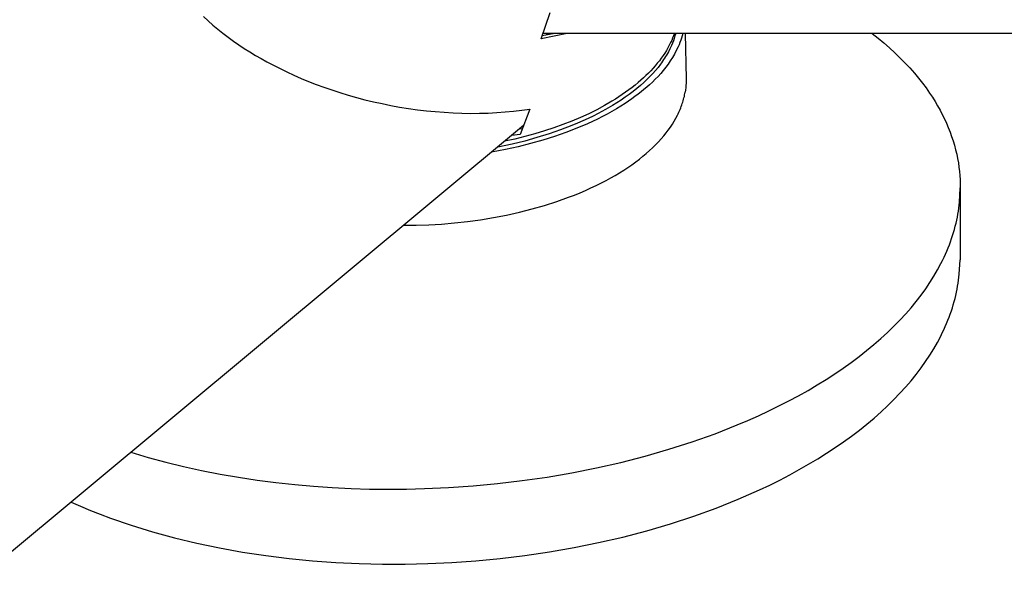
# Model space of a CAD drawing. Header units: millimetres. Extents: x 10249 to 12819, y -11746 to -10122.
# Tile 20 of 37: x 12153 to 12386, y -10715 to -10581. Entities that reach past the tile are written whole.
import ezdxf

# ---------------------------------------------------------------- set-up
doc = ezdxf.new("R2010")
doc.units = ezdxf.units.MM
doc.layers.add('Make2D$Visible$Curvas', color=7, linetype='Continuous')

msp = doc.modelspace()

# ---------------------------------------------------------------- linework, layer by layer
at = {"layer": 'Make2D$Visible$Curvas', "color": 7, "lineweight": -3, "true_color": 0xffffff}
for p, q in [((12196.51, -10579.83), (12197.62, -10580.85)), ((12197.62, -10580.85), (12198.76, -10581.85)), ((12276.59, -10585.11), (12278.79, -10578.85)), ((12198.76, -10581.85), (12199.94, -10582.83)), ((12199.94, -10582.83), (12201.14, -10583.78)), ((12201.14, -10583.78), (12202.37, -10584.71)), ((12202.37, -10584.71), (12203.63, -10585.62)), ((12282.81, -10583.82), (12276.59, -10585.11)), ((12276.87, -10584.34), (12279.46, -10583.82)), ((12818.51, -10583.82), (12277.07, -10583.82)), ((12278.48, -10583.81), (12277.82, -10584.16)), ((12278.55, -10584.01), (12278.76, -10583.81)), ((12307.59, -10585.46), (12307.33, -10586)), ((12307.82, -10584.91), (12307.59, -10585.46)), ((12308.04, -10584.36), (12307.82, -10584.91)), ((12308.24, -10583.82), (12308.04, -10584.36)), ((12203.63, -10585.62), (12204.91, -10586.51)), ((12204.91, -10586.51), (12206.21, -10587.37)), ((12206.21, -10587.37), (12207.53, -10588.2)), ((12306.32, -10587.86), (12305.94, -10588.47)), ((12306.68, -10587.24), (12306.32, -10587.86)), ((12307.02, -10586.62), (12306.68, -10587.24)), ((12307.33, -10586), (12307.02, -10586.62)), ((12207.53, -10588.2), (12208.86, -10589.01)), ((12208.86, -10589.01), (12210.21, -10589.79)), ((12210.21, -10589.79), (12211.57, -10590.55)), ((12305.11, -10589.69), (12304.66, -10590.29)), ((12305.54, -10589.08), (12305.11, -10589.69)), ((12305.94, -10588.47), (12305.54, -10589.08)), ((12211.57, -10590.55), (12213.1, -10591.36)), ((12213.1, -10591.36), (12214.68, -10592.16)), ((12214.68, -10592.16), (12216.3, -10592.94)), ((12303.17, -10592.07), (12302.64, -10592.65)), ((12303.69, -10591.48), (12303.17, -10592.07)), ((12304.18, -10590.89), (12303.69, -10591.48)), ((12304.66, -10590.29), (12304.18, -10590.89)), ((12216.3, -10592.94), (12217.97, -10593.71)), ((12217.97, -10593.71), (12219.69, -10594.46)), ((12219.69, -10594.46), (12221.45, -10595.18)), ((12300.89, -10594.37), (12300.27, -10594.93)), ((12301.49, -10593.8), (12300.89, -10594.37)), ((12302.08, -10593.23), (12301.49, -10593.8)), ((12302.64, -10592.65), (12302.08, -10593.23)), ((12221.45, -10595.18), (12223.25, -10595.89)), ((12223.25, -10595.89), (12225.09, -10596.56)), ((12225.09, -10596.56), (12226.96, -10597.21)), ((12298.19, -10596.64), (12297.44, -10597.2)), ((12298.92, -10596.06), (12298.19, -10596.64)), ((12299.62, -10595.48), (12298.92, -10596.06)), ((12300.27, -10594.93), (12299.62, -10595.48)), ((12226.96, -10597.21), (12228.88, -10597.84)), ((12228.88, -10597.84), (12230.82, -10598.43)), ((12230.82, -10598.43), (12232.8, -10598.99)), ((12232.8, -10598.99), (12234.81, -10599.52)), ((12234.81, -10599.52), (12236.84, -10600.01)), ((12294.24, -10599.38), (12293.39, -10599.9)), ((12295.07, -10598.85), (12294.24, -10599.38)), ((12295.88, -10598.31), (12295.07, -10598.85)), ((12296.67, -10597.76), (12295.88, -10598.31)), ((12297.44, -10597.2), (12296.67, -10597.76)), ((12236.84, -10600.01), (12238.89, -10600.46)), ((12238.89, -10600.46), (12240.97, -10600.88)), ((12240.97, -10600.88), (12243.06, -10601.26)), ((12243.06, -10601.26), (12245.16, -10601.6)), ((12245.16, -10601.6), (12247.27, -10601.89)), ((12273.92, -10601.75), (12271.64, -10607.81)), ((12272.02, -10602.02), (12273.92, -10601.75)), ((12291.63, -10600.92), (12289.8, -10601.9)), ((12293.39, -10599.9), (12291.63, -10600.92)), ((12247.27, -10601.89), (12249.39, -10602.15)), ((12249.39, -10602.15), (12251.51, -10602.36)), ((12251.51, -10602.36), (12253.63, -10602.52)), ((12253.63, -10602.52), (12255.74, -10602.65)), ((12255.74, -10602.65), (12257.84, -10602.72)), ((12257.84, -10602.72), (12259.94, -10602.76)), ((12259.94, -10602.76), (12262.01, -10602.75)), ((12262.01, -10602.75), (12264.06, -10602.69)), ((12264.06, -10602.69), (12266.1, -10602.59)), ((12266.1, -10602.59), (12268.1, -10602.44)), ((12268.1, -10602.44), (12270.08, -10602.25)), ((12270.08, -10602.25), (12272.02, -10602.02)), ((12272.55, -10601.95), (12272.55, -10601.95)), ((12285.93, -10603.74), (12283.89, -10604.61)), ((12287.9, -10602.84), (12285.93, -10603.74)), ((12289.8, -10601.9), (12287.9, -10602.84)), ((12272.44, -10605.66), (11881.55, -10930.85)), ((12271.47, -10606.47), (12272.18, -10606.37)), ((12279.62, -10606.2), (12277.39, -10606.93)), ((12281.78, -10605.42), (12279.62, -10606.2)), ((12283.89, -10604.61), (12281.78, -10605.42)), ((12270.39, -10608.85), (12267.96, -10609.39)), ((12271.64, -10607.81), (12269.58, -10608.05)), ((12272.78, -10608.26), (12270.39, -10608.85)), ((12275.11, -10607.62), (12272.78, -10608.26)), ((12277.39, -10606.93), (12275.11, -10607.62))]:
    msp.add_line(p, q, dxfattribs=at)
at = {"layer": 'Make2D$Visible$Curvas', "color": 7, "lineweight": -3}
for p, q in [((12308.19, -10585), (12307.99, -10585.58)), ((12308.37, -10584.41), (12308.19, -10585)), ((12308.54, -10583.82), (12308.37, -10584.41)), ((12307.76, -10586.15), (12307.52, -10586.71)), ((12307.99, -10585.58), (12307.76, -10586.15))]:
    msp.add_line(p, q, dxfattribs=at)
at = {"layer": 'Make2D$Visible$Curvas', "color": 254, "lineweight": -3, "true_color": 0xcad1ee}
for p, q in [((12309.74, -10585.44), (12309.55, -10585.98)), ((12309.92, -10584.91), (12309.74, -10585.44)), ((12310.08, -10584.36), (12309.92, -10584.91)), ((12310.23, -10583.81), (12310.08, -10584.36)), ((12310.82, -10583.82), (12311.03, -10594.58)), ((12355.05, -10583.81), (12355.06, -10583.82)), ((12355.17, -10583.82), (12356.58, -10584.93)), ((12356.58, -10584.93), (12357.93, -10586.06)), ((12307.16, -10587.5), (12306.81, -10588.16)), ((12307.33, -10587.14), (12307.16, -10587.5)), ((12307.52, -10586.71), (12307.33, -10587.14)), ((12309.11, -10587.02), (12308.69, -10587.87)), ((12309.34, -10586.5), (12309.11, -10587.02)), ((12309.55, -10585.98), (12309.34, -10586.5)), ((12357.93, -10586.06), (12359.25, -10587.21)), ((12359.25, -10587.21), (12360.52, -10588.38)), ((12305.68, -10590.03), (12305.18, -10590.76)), ((12305.92, -10589.67), (12305.68, -10590.03)), ((12306.15, -10589.3), (12305.92, -10589.67)), ((12306.37, -10588.94), (12306.15, -10589.3)), ((12306.59, -10588.57), (12306.37, -10588.94)), ((12306.81, -10588.16), (12306.59, -10588.57)), ((12307.77, -10589.5), (12307.26, -10590.3)), ((12308.24, -10588.69), (12307.77, -10589.5)), ((12308.69, -10587.87), (12308.24, -10588.69)), ((12360.52, -10588.38), (12361.75, -10589.57)), ((12361.75, -10589.57), (12362.93, -10590.77)), ((12304.35, -10591.85), (12303.74, -10592.58)), ((12304.92, -10591.12), (12304.35, -10591.85)), ((12305.18, -10590.76), (12304.92, -10591.12)), ((12306.18, -10591.83), (12305.6, -10592.57)), ((12306.73, -10591.08), (12306.18, -10591.83)), ((12307.26, -10590.3), (12306.73, -10591.08)), ((12362.93, -10590.77), (12364.07, -10591.99)), ((12364.07, -10591.99), (12365.16, -10593.23)), ((12301.71, -10594.75), (12300.95, -10595.46)), ((12302.43, -10594.02), (12301.71, -10594.75)), ((12303.11, -10593.3), (12302.43, -10594.02)), ((12303.71, -10594.67), (12303.04, -10595.33)), ((12303.74, -10592.58), (12303.11, -10593.3)), ((12304.36, -10593.99), (12303.71, -10594.67)), ((12304.99, -10593.29), (12304.36, -10593.99)), ((12305.6, -10592.57), (12304.99, -10593.29)), ((12311.03, -10594.58), (12311.03, -10595.11)), ((12365.16, -10593.23), (12366.13, -10594.39)), ((12366.13, -10594.39), (12367.06, -10595.57)), ((12299.33, -10596.87), (12298.45, -10597.57)), ((12300.16, -10596.17), (12299.33, -10596.87)), ((12300.95, -10595.46), (12300.16, -10596.17)), ((12301.02, -10597.11), (12300.33, -10597.67)), ((12301.69, -10596.53), (12301.02, -10597.11)), ((12302.34, -10595.96), (12301.69, -10596.53)), ((12303.04, -10595.33), (12302.34, -10595.96)), ((12310.94, -10596.69), (12310.87, -10597.22)), ((12310.98, -10596.16), (12310.94, -10596.69)), ((12311.02, -10595.64), (12310.98, -10596.16)), ((12311.03, -10595.11), (12311.02, -10595.64)), ((12367.06, -10595.57), (12367.94, -10596.75)), ((12367.94, -10596.75), (12368.78, -10597.95)), ((12296.59, -10598.94), (12295.61, -10599.61)), ((12297.54, -10598.26), (12296.59, -10598.94)), ((12298.13, -10599.33), (12297.35, -10599.87)), ((12298.45, -10597.57), (12297.54, -10598.26)), ((12298.88, -10598.79), (12298.13, -10599.33)), ((12299.62, -10598.23), (12298.88, -10598.79)), ((12300.33, -10597.67), (12299.62, -10598.23)), ((12310.33, -10599.76), (12310.42, -10599.42)), ((12310.42, -10599.42), (12310.51, -10599.08)), ((12310.51, -10599.08), (12310.59, -10598.74)), ((12310.59, -10598.74), (12310.66, -10598.41)), ((12310.66, -10598.41), (12310.73, -10598.07)), ((12310.73, -10598.07), (12310.79, -10597.74)), ((12310.87, -10597.22), (12310.79, -10597.74)), ((12368.78, -10597.95), (12369.43, -10598.94)), ((12369.43, -10598.94), (12370.06, -10599.94)), ((12293.53, -10600.92), (12291.89, -10601.88)), ((12294.49, -10601.69), (12293.41, -10602.31)), ((12294.59, -10600.27), (12293.53, -10600.92)), ((12295.53, -10601.05), (12294.49, -10601.69)), ((12295.61, -10599.61), (12294.59, -10600.27)), ((12296.55, -10600.41), (12295.53, -10601.05)), ((12297.35, -10599.87), (12296.55, -10600.41)), ((12309.45, -10602.16), (12309.6, -10601.82)), ((12309.6, -10601.82), (12309.74, -10601.47)), ((12309.74, -10601.47), (12309.87, -10601.13)), ((12309.87, -10601.13), (12309.99, -10600.78)), ((12309.99, -10600.78), (12310.11, -10600.44)), ((12310.11, -10600.44), (12310.22, -10600.1)), ((12310.22, -10600.1), (12310.33, -10599.76)), ((12370.06, -10599.94), (12370.66, -10600.96)), ((12370.66, -10600.96), (12371.24, -10601.98)), ((12287.76, -10603.99), (12286.51, -10604.56)), ((12288.98, -10603.41), (12287.76, -10603.99)), ((12290.01, -10604.11), (12288.82, -10604.68)), ((12290.17, -10602.8), (12288.98, -10603.41)), ((12291.17, -10603.52), (12290.01, -10604.11)), ((12291.89, -10601.88), (12290.17, -10602.8)), ((12292.31, -10602.92), (12291.17, -10603.52)), ((12293.41, -10602.31), (12292.31, -10602.92)), ((12308.19, -10604.61), (12308.59, -10603.91)), ((12308.59, -10603.91), (12308.96, -10603.21)), ((12308.96, -10603.21), (12309.13, -10602.86)), ((12309.13, -10602.86), (12309.29, -10602.51)), ((12309.29, -10602.51), (12309.45, -10602.16)), ((12371.24, -10601.98), (12371.78, -10603.01)), ((12371.78, -10603.01), (12372.28, -10604.04)), ((12372.28, -10604.04), (12372.76, -10605.08)), ((12283.93, -10605.66), (12281.25, -10606.68)), ((12285.09, -10606.3), (12282.48, -10607.31)), ((12285.24, -10605.12), (12283.93, -10605.66)), ((12287.6, -10605.23), (12285.09, -10606.3)), ((12286.51, -10604.56), (12285.24, -10605.12)), ((12288.82, -10604.68), (12287.6, -10605.23)), ((12306.79, -10606.72), (12307.29, -10606.01)), ((12307.29, -10606.01), (12307.75, -10605.31)), ((12307.75, -10605.31), (12308.19, -10604.61)), ((12372.76, -10605.08), (12373.21, -10606.13)), ((12373.21, -10606.13), (12373.62, -10607.19)), ((12275.63, -10608.52), (12272.73, -10609.32)), ((12278.49, -10607.64), (12275.63, -10608.52)), ((12279.78, -10608.25), (12277, -10609.13)), ((12281.25, -10606.68), (12278.49, -10607.64)), ((12282.48, -10607.31), (12279.78, -10608.25)), ((12304.45, -10609.52), (12305.08, -10608.82)), ((12305.08, -10608.82), (12305.69, -10608.12)), ((12305.69, -10608.12), (12306.25, -10607.42)), ((12306.25, -10607.42), (12306.79, -10606.72)), ((12373.62, -10607.19), (12374, -10608.23)), ((12374, -10608.23), (12374.35, -10609.28)), ((12269.75, -10610.04), (12266.31, -10610.76)), ((12271.2, -10610.68), (12268.2, -10611.34)), ((12272.73, -10609.32), (12269.75, -10610.04)), ((12274.13, -10609.94), (12271.2, -10610.68)), ((12277, -10609.13), (12274.13, -10609.94)), ((12302.34, -10611.59), (12303.07, -10610.9)), ((12303.07, -10610.9), (12303.78, -10610.21)), ((12303.78, -10610.21), (12304.45, -10609.52)), ((12374.35, -10609.28), (12374.66, -10610.34)), ((12374.66, -10610.34), (12374.95, -10611.4)), ((12268.2, -10611.34), (12264.84, -10611.98)), ((12299.92, -10613.61), (12300.76, -10612.94)), ((12300.76, -10612.94), (12301.56, -10612.27)), ((12301.56, -10612.27), (12302.34, -10611.59)), ((12374.95, -10611.4), (12375.2, -10612.46)), ((12375.2, -10612.46), (12375.41, -10613.47)), ((12375.41, -10613.47), (12375.59, -10614.49)), ((12296.23, -10616.22), (12297.2, -10615.58)), ((12297.2, -10615.58), (12298.14, -10614.93)), ((12298.14, -10614.93), (12299.05, -10614.28)), ((12299.05, -10614.28), (12299.92, -10613.61)), ((12375.59, -10614.49), (12375.74, -10615.51)), ((12375.74, -10615.51), (12375.86, -10616.53)), ((12292.05, -10618.66), (12293.14, -10618.07)), ((12293.14, -10618.07), (12294.2, -10617.46)), ((12294.2, -10617.46), (12295.23, -10616.84)), ((12295.23, -10616.84), (12296.23, -10616.22)), ((12375.86, -10616.53), (12375.95, -10617.51)), ((12375.95, -10617.51), (12376.02, -10618.5)), ((12287.15, -10621.03), (12288.44, -10620.45)), ((12288.44, -10620.45), (12289.7, -10619.86)), ((12289.7, -10619.86), (12290.93, -10619.25)), ((12290.93, -10619.25), (12292.05, -10618.66)), ((12375.89, -10623.85), (12376.06, -10620.48)), ((12375.89, -10623.85), (12376.06, -10620.48)), ((12376.06, -10620.48), (12375.99, -10637.49)), ((12376.02, -10618.5), (12376.05, -10619.49)), ((12376.05, -10619.49), (12376.06, -10620.48)), ((12376.06, -10620.48), (12376.06, -10620.44)), ((12376.06, -10620.48), (12376.06, -10620.48)), ((12280.32, -10623.67), (12283.13, -10622.67)), ((12283.13, -10622.67), (12284.5, -10622.14)), ((12284.5, -10622.14), (12285.84, -10621.6)), ((12285.84, -10621.6), (12287.15, -10621.03)), ((12274.48, -10625.44), (12277.44, -10624.6)), ((12277.44, -10624.6), (12280.32, -10623.67)), ((12375.72, -10625.26), (12375.81, -10624.55)), ((12375.81, -10624.55), (12375.89, -10623.85)), ((12262.25, -10627.98), (12265.34, -10627.47)), ((12265.34, -10627.47), (12268.42, -10626.88)), ((12268.42, -10626.88), (12271.47, -10626.2)), ((12271.47, -10626.2), (12274.48, -10625.44)), ((12375.21, -10628.11), (12375.36, -10627.39)), ((12375.36, -10627.39), (12375.5, -10626.68)), ((12375.5, -10626.68), (12375.62, -10625.97)), ((12375.62, -10625.97), (12375.72, -10625.26)), ((12244.02, -10629.31), (12246.96, -10629.28)), ((12246.96, -10629.28), (12249.95, -10629.18)), ((12249.95, -10629.18), (12252.99, -10629)), ((12252.99, -10629), (12256.06, -10628.74)), ((12256.06, -10628.74), (12259.15, -10628.4)), ((12259.15, -10628.4), (12262.25, -10627.98)), ((12374.67, -10630.28), (12374.87, -10629.55)), ((12374.87, -10629.55), (12375.05, -10628.83)), ((12375.05, -10628.83), (12375.21, -10628.11)), ((12373.99, -10632.47), (12374.24, -10631.73)), ((12374.24, -10631.73), (12374.46, -10631)), ((12374.46, -10631), (12374.67, -10630.28)), ((12373.17, -10634.67), (12373.46, -10633.93)), ((12373.46, -10633.93), (12373.74, -10633.2)), ((12373.74, -10633.2), (12373.99, -10632.47)), ((12371.84, -10637.64), (12372.2, -10636.89)), ((12372.2, -10636.89), (12372.54, -10636.15)), ((12372.54, -10636.15), (12372.86, -10635.41)), ((12372.86, -10635.41), (12373.17, -10634.67)), ((12370.67, -10639.87), (12371.47, -10638.38)), ((12371.47, -10638.38), (12371.84, -10637.64)), ((12375.81, -10640.9), (12375.99, -10637.49)), ((12368.86, -10642.86), (12369.8, -10641.37)), ((12369.8, -10641.37), (12370.67, -10639.87)), ((12375.74, -10641.61), (12375.81, -10640.9)), ((12367.85, -10644.36), (12368.86, -10642.86)), ((12375.29, -10644.48), (12375.42, -10643.76)), ((12375.42, -10643.76), (12375.54, -10643.04)), ((12375.54, -10643.04), (12375.65, -10642.32)), ((12375.65, -10642.32), (12375.74, -10641.61)), ((12365.62, -10647.35), (12366.77, -10645.86)), ((12366.77, -10645.86), (12367.85, -10644.36)), ((12374.8, -10646.66), (12374.98, -10645.93)), ((12374.98, -10645.93), (12375.14, -10645.2)), ((12375.14, -10645.2), (12375.29, -10644.48)), ((12364.39, -10648.84), (12365.62, -10647.35)), ((12374.17, -10648.87), (12374.4, -10648.13)), ((12374.4, -10648.13), (12374.61, -10647.4)), ((12374.61, -10647.4), (12374.8, -10646.66)), ((12361.73, -10651.79), (12363.1, -10650.32)), ((12363.1, -10650.32), (12364.39, -10648.84)), ((12373.4, -10651.09), (12373.67, -10650.35)), ((12373.67, -10650.35), (12373.93, -10649.61)), ((12373.93, -10649.61), (12374.17, -10648.87)), ((12360.3, -10653.26), (12361.73, -10651.79)), ((12372.48, -10653.34), (12372.81, -10652.59)), ((12372.81, -10652.59), (12373.11, -10651.84)), ((12373.11, -10651.84), (12373.4, -10651.09)), ((12357.21, -10656.17), (12358.79, -10654.72)), ((12358.79, -10654.72), (12360.3, -10653.26)), ((12370.62, -10657.1), (12371.42, -10655.59)), ((12371.42, -10655.59), (12371.79, -10654.84)), ((12371.79, -10654.84), (12372.15, -10654.09)), ((12372.15, -10654.09), (12372.48, -10653.34)), ((12353.84, -10659.02), (12355.56, -10657.6)), ((12355.56, -10657.6), (12357.21, -10656.17)), ((12369.76, -10658.61), (12370.62, -10657.1)), ((12352.05, -10660.43), (12353.84, -10659.02)), ((12367.82, -10661.63), (12368.83, -10660.12)), ((12368.83, -10660.12), (12369.76, -10658.61)), ((12348.27, -10663.19), (12350.19, -10661.82)), ((12350.19, -10661.82), (12352.05, -10660.43)), ((12366.75, -10663.14), (12367.82, -10661.63)), ((12344.22, -10665.87), (12346.28, -10664.54)), ((12346.28, -10664.54), (12348.27, -10663.19)), ((12364.39, -10666.16), (12365.61, -10664.65)), ((12365.61, -10664.65), (12366.75, -10663.14)), ((12339.93, -10668.46), (12342.11, -10667.17)), ((12342.11, -10667.17), (12344.22, -10665.87)), ((12363.11, -10667.65), (12364.39, -10666.16)), ((12337.69, -10669.71), (12339.93, -10668.46)), ((12360.32, -10670.63), (12361.75, -10669.15)), ((12361.75, -10669.15), (12363.11, -10667.65)), ((12333.04, -10672.15), (12335.39, -10670.94)), ((12335.39, -10670.94), (12337.69, -10669.71)), ((12358.82, -10672.1), (12360.32, -10670.63)), ((12328.18, -10674.46), (12330.63, -10673.32)), ((12330.63, -10673.32), (12333.04, -10672.15)), ((12355.61, -10675.02), (12357.25, -10673.57)), ((12357.25, -10673.57), (12358.82, -10672.1)), ((12323.11, -10676.66), (12325.67, -10675.58)), ((12325.67, -10675.58), (12328.18, -10674.46)), ((12352.13, -10677.87), (12353.9, -10676.45)), ((12353.9, -10676.45), (12355.61, -10675.02)), ((12312.48, -10680.64), (12317.88, -10678.72)), ((12317.88, -10678.72), (12323.11, -10676.66)), ((12350.28, -10679.27), (12352.13, -10677.87)), ((12306.95, -10682.42), (12312.48, -10680.64)), ((12346.39, -10682.02), (12348.37, -10680.66)), ((12348.37, -10680.66), (12350.28, -10679.27)), ((12179.32, -10683.13), (12183.4, -10684.34)), ((12301.3, -10684.04), (12306.95, -10682.42)), ((12342.25, -10684.69), (12344.35, -10683.37)), ((12344.35, -10683.37), (12346.39, -10682.02)), ((12183.4, -10684.34), (12187.56, -10685.47)), ((12187.56, -10685.47), (12191.8, -10686.5)), ((12289.75, -10686.84), (12295.56, -10685.52)), ((12295.56, -10685.52), (12301.3, -10684.04)), ((12340.08, -10685.98), (12342.25, -10684.69)), ((12191.8, -10686.5), (12196.09, -10687.45)), ((12196.09, -10687.45), (12200.44, -10688.3)), ((12278.02, -10689), (12283.9, -10688)), ((12283.9, -10688), (12289.75, -10686.84)), ((12335.58, -10688.5), (12337.86, -10687.25)), ((12337.86, -10687.25), (12340.08, -10685.98)), ((12200.44, -10688.3), (12204.83, -10689.06)), ((12204.83, -10689.06), (12209.25, -10689.73)), ((12209.25, -10689.73), (12213.7, -10690.3)), ((12213.7, -10690.3), (12218.16, -10690.79)), ((12260.46, -10691.09), (12266.28, -10690.55)), ((12266.28, -10690.55), (12272.14, -10689.85)), ((12272.14, -10689.85), (12278.02, -10689)), ((12330.85, -10690.9), (12333.24, -10689.71)), ((12333.24, -10689.71), (12335.58, -10688.5)), ((12218.16, -10690.79), (12222.62, -10691.18)), ((12222.62, -10691.18), (12227.08, -10691.48)), ((12227.08, -10691.48), (12231.52, -10691.7)), ((12231.52, -10691.7), (12235.94, -10691.84)), ((12235.94, -10691.84), (12240.33, -10691.89)), ((12240.33, -10691.89), (12244.68, -10691.86)), ((12244.68, -10691.86), (12248.99, -10691.75)), ((12248.99, -10691.75), (12254.68, -10691.49)), ((12254.68, -10691.49), (12260.46, -10691.09)), ((12325.92, -10693.18), (12328.41, -10692.05)), ((12328.41, -10692.05), (12330.85, -10690.9)), ((12165.12, -10694.95), (12167.38, -10695.94)), ((12318.18, -10696.35), (12323.39, -10694.27)), ((12323.39, -10694.27), (12325.92, -10693.18)), ((12167.38, -10695.94), (12169.69, -10696.9)), ((12169.69, -10696.9), (12172.04, -10697.83)), ((12312.82, -10698.29), (12318.18, -10696.35)), ((12172.04, -10697.83), (12174.44, -10698.73)), ((12174.44, -10698.73), (12179.36, -10700.42)), ((12307.33, -10700.09), (12312.82, -10698.29)), ((12179.36, -10700.42), (12184.42, -10701.98)), ((12184.42, -10701.98), (12189.61, -10703.4)), ((12296.02, -10703.22), (12301.72, -10701.73)), ((12301.72, -10701.73), (12307.33, -10700.09)), ((12189.61, -10703.4), (12194.91, -10704.67)), ((12284.44, -10705.72), (12290.25, -10704.55)), ((12290.25, -10704.55), (12296.02, -10703.22)), ((12194.91, -10704.67), (12200.3, -10705.8)), ((12200.3, -10705.8), (12205.77, -10706.78)), ((12205.77, -10706.78), (12211.28, -10707.61)), ((12272.76, -10707.6), (12278.6, -10706.74)), ((12278.6, -10706.74), (12284.44, -10705.72)), ((12211.28, -10707.61), (12216.82, -10708.3)), ((12216.82, -10708.3), (12222.38, -10708.84)), ((12222.38, -10708.84), (12227.93, -10709.24)), ((12227.93, -10709.24), (12233.46, -10709.51)), ((12249.76, -10709.52), (12255.42, -10709.26)), ((12255.42, -10709.26), (12261.15, -10708.85)), ((12261.15, -10708.85), (12266.94, -10708.3)), ((12266.94, -10708.3), (12272.76, -10707.6)), ((12233.46, -10709.51), (12238.95, -10709.64)), ((12238.95, -10709.64), (12244.39, -10709.64)), ((12244.39, -10709.64), (12249.76, -10709.52))]:
    msp.add_line(p, q, dxfattribs=at)

doc.saveas('drawing.dxf')
